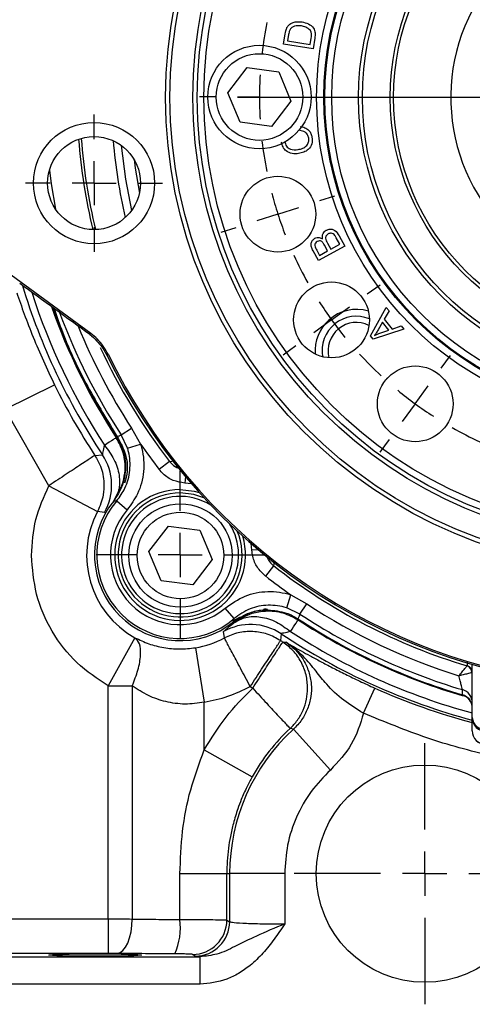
# Model space of a CAD drawing. Header units: inches. Extents: x 0.4 to 16.6, y 0.2 to 10.8.
# Tile 3 of 17: x 2.2 to 3.6, y 3.8 to 6.8. Entities that reach past the tile are written whole.
import ezdxf

# ---------------------------------------------------------------- set-up
doc = ezdxf.new("R2010")
doc.units = ezdxf.units.IN
doc.header["$MEASUREMENT"] = 0
doc.layers.add('SLD-0', color=7, linetype='Continuous', lineweight=25)

# ---------------------------------------------------------------- blocks, each defined once
blk = doc.blocks.new('SW_CENTERMARKSYMBOL_1')
at = {"layer": 'SLD-0', "color": 0}
for p, q in [((0, 0.1333), (0, 0.3949)), ((0, 0), (0, 0.0667)), ((-0.1333, 0), (-0.3949, 0)), ((0, 0), (-0.0667, 0)), ((0, 0), (0, -0.0667)), ((0, 0), (0.0667, 0)), ((0.1333, 0), (0.3949, 0)), ((0, -0.1333), (0, -0.3949))]:
    blk.add_line(p, q, dxfattribs=at)
blk = doc.blocks.new('SW_CENTERMARKSYMBOL_4')
at = {"layer": 'SLD-0', "color": 0}
for p, q in [((-0.9264, 0.6066), (-0.9264, 0.6545)), ((-1.3218, 0.5443), (-1.3365, 0.5899)), ((-0.5312, 0.5436), (-0.5163, 0.5891)), ((-0.9277, -0.5393), (-0.9277, 0.5399)), ((-0.9265, 0.4732), (-0.9265, 0.5399)), ((-1.2807, 0.4175), (-1.3012, 0.4809)), ((-0.5725, 0.4168), (-0.5518, 0.4802)), ((-0.9265, 0.4732), (-0.9266, 0.4066)), ((-1.2807, 0.4175), (-1.2601, 0.3541)), ((-0.5725, 0.4168), (-0.5932, 0.3534)), ((-1.6785, 0.363), (-1.7066, 0.4018)), ((-0.1748, 0.3615), (-0.1466, 0.4003)), ((-0.9267, 0.3399), (-0.9267, 0.292)), ((-1.6003, 0.2551), (-1.6394, 0.309)), ((-0.2532, 0.2537), (-0.214, 0.3076)), ((-1.2396, 0.2907), (-1.2248, 0.2451)), ((-0.6138, 0.29), (-0.6287, 0.2445)), ((-1.6003, 0.2551), (-1.5611, 0.2011)), ((-0.2532, 0.2537), (-0.2925, 0.1998)), ((-1.522, 0.1471), (-1.4939, 0.1083)), ((-0.3317, 0.1459), (-0.3599, 0.1072)), ((-1.9618, 0.0803), (-2.0005, 0.1085)), ((0.1079, 0.0783), (0.1467, 0.1064)), ((-1.854, 0.0018), (-1.9079, 0.041)), ((0, 0), (0.054, 0.0391)), ((-1.854, 0.0018), (-1.8001, -0.0374)), ((0, 0), (-0.054, -0.0391)), ((-1.7462, -0.0767), (-1.7075, -0.1049)), ((-0.1079, -0.0783), (-0.1467, -0.1064)), ((-2.1438, -0.2761), (-2.1894, -0.2613)), ((0.2893, -0.2785), (0.3349, -0.2637)), ((-2.0171, -0.3175), (-2.0804, -0.2968)), ((-2.0171, -0.3175), (-1.9537, -0.3381)), ((0.1624, -0.3196), (0.099, -0.3401)), ((0.1624, -0.3196), (0.2259, -0.299)), ((-1.8903, -0.3588), (-1.8447, -0.3736)), ((0.0356, -0.3607), (-0.01, -0.3754)), ((-0.9277, -0.6726), (-0.9277, -0.6059)), ((-2.2068, -0.6713), (-2.2547, -0.6713)), ((-2.0735, -0.6715), (-2.1402, -0.6714)), ((-1.061, -0.6726), (-2.1402, -0.6726)), ((-2.0735, -0.6715), (-2.0068, -0.6715)), ((-1.9402, -0.6716), (-1.8922, -0.6717)), ((-0.9277, -0.6726), (-0.9943, -0.6726)), ((-0.9277, -0.6726), (-0.9277, -0.7393)), ((-0.9277, -0.6726), (-0.861, -0.6726)), ((-0.7943, -0.6726), (0.2848, -0.6726)), ((0.0848, -0.6736), (0.0369, -0.6735)), ((0.0848, -0.6736), (0.0473, -0.6736)), ((0.2182, -0.6737), (0.1515, -0.6737)), ((0.2182, -0.6737), (0.1515, -0.6737)), ((0.2182, -0.6737), (0.2848, -0.6738)), ((0.2182, -0.6737), (0.2848, -0.6738)), ((0.3515, -0.6738), (0.3994, -0.6739)), ((0.3515, -0.6738), (0.389, -0.6739)), ((-0.9277, -0.8059), (-0.9277, -1.8851)), ((-1.8909, -0.9845), (-1.8453, -0.9698)), ((0.035, -0.9864), (-0.0106, -0.9716)), ((-2.0178, -1.0256), (-1.9543, -1.0051)), ((0.1617, -1.0277), (0.0984, -1.0071)), ((-2.0178, -1.0256), (-2.0812, -1.0462)), ((0.1617, -1.0277), (0.2251, -1.0484)), ((-2.1446, -1.0667), (-2.1902, -1.0815)), ((-0.0031, -1.0853), (-0.0373, -1.07)), ((0.2885, -1.0691), (0.3341, -1.0839)), ((0.1187, -1.1397), (0.0578, -1.1125)), ((0.1187, -1.1397), (0.1795, -1.1668)), ((0.2404, -1.194), (0.2747, -1.2093)), ((-1.7474, -1.2669), (-1.7086, -1.2388)), ((-0.1091, -1.2685), (-0.1478, -1.2403)), ((-1.8553, -1.3452), (-1.8013, -1.3061)), ((-0.0013, -1.347), (-0.0552, -1.3078)), ((-1.8553, -1.3452), (-1.9093, -1.3843)), ((-0.0013, -1.347), (0.0526, -1.3862)), ((-0.2509, -1.4257), (-0.276, -1.3978)), ((-1.9633, -1.4235), (-2.0021, -1.4516)), ((0.1065, -1.4255), (0.1452, -1.4537)), ((-1.5236, -1.4911), (-1.4954, -1.4524)), ((-0.3333, -1.4923), (-0.3615, -1.4535)), ((-0.1618, -1.5249), (-0.2063, -1.4753)), ((-1.6021, -1.5989), (-1.5628, -1.545)), ((-0.2551, -1.6003), (-0.2942, -1.5463)), ((-0.1618, -1.5249), (-0.1172, -1.5745)), ((-1.6021, -1.5989), (-1.6413, -1.6528)), ((-1.2415, -1.6352), (-1.2266, -1.5897)), ((-0.6157, -1.6358), (-0.6305, -1.5903)), ((-0.2551, -1.6003), (-0.2159, -1.6542)), ((-0.0727, -1.624), (-0.0476, -1.6519)), ((-0.9286, -1.6851), (-0.9286, -1.6372)), ((-1.6805, -1.7067), (-1.7087, -1.7455)), ((-1.2828, -1.762), (-1.2621, -1.6986)), ((-0.5746, -1.7627), (-0.5952, -1.6993)), ((-0.1768, -1.7082), (-0.1487, -1.747)), ((-0.9288, -1.8184), (-0.9287, -1.7518)), ((-1.2828, -1.762), (-1.3035, -1.8254)), ((-0.5746, -1.7627), (-0.5541, -1.8261)), ((-0.9288, -1.8184), (-0.9288, -1.8851)), ((-1.3241, -1.8888), (-1.339, -1.9343)), ((-0.5336, -1.8895), (-0.5188, -1.9351)), ((-0.9289, -1.9518), (-0.929, -1.9997))]:
    blk.add_line(p, q, dxfattribs=at)
for start, end in [(96.6112, 101.2769), (89.944, 93.2776), (86.6105, 89.944), (78.6112, 83.2769), (107.944, 111.2776), (104.6105, 107.944), (71.944, 75.2776), (68.6105, 71.944), (114.6112, 119.2769), (60.6112, 65.2769), (122.6105, 125.944), (53.944, 57.2776), (125.944, 129.2776), (50.6105, 53.944), (132.6112, 137.2769), (42.6112, 47.2769), (140.6105, 143.944), (35.944, 39.2776), (143.944, 147.2776), (32.6105, 35.944), (150.6112, 155.2769), (24.6112, 29.2769), (158.6105, 161.944), (17.944, 21.2776), (161.944, 165.2776), (14.6105, 17.944), (168.6112, 173.2769), (6.6112, 11.2769), (176.6105, 179.944), (359.944, 3.2776), (359.944, 3.2776), (179.944, 183.2776), (356.6105, 359.944), (356.6105, 359.944), (186.6112, 191.2769), (348.6112, 353.2769), (194.6105, 197.944), (341.944, 345.2776), (197.944, 201.2776), (338.6105, 341.944), (335.944, 339.2776), (204.6112, 209.2769), (332.6105, 335.944), (212.6105, 215.944), (323.944, 327.2776), (215.944, 219.2776), (320.6105, 323.944), (222.6112, 227.2769), (311.944, 315.2776), (308.6105, 311.944), (230.6105, 233.944), (305.944, 309.2776), (233.944, 237.2776), (302.6105, 305.944), (240.6112, 245.2769), (294.6112, 299.2769), (248.6105, 251.944), (287.944, 291.2776), (251.944, 255.2776), (284.6105, 287.944), (258.6112, 263.2769), (276.6112, 281.2769), (266.6105, 269.944), (269.944, 273.2776)]:
    blk.add_arc((-0.9277, -0.6726), 1.1458, start, end, dxfattribs=at)
blk = doc.blocks.new('SW_CENTERMARKSYMBOL_5')
at = {"layer": 'SLD-0', "color": 0}
for p, q in [((0, 0.1333), (0, 0.2073)), ((0, 0), (0, 0.0667)), ((-0.1333, 0), (-0.2073, 0)), ((0, 0), (-0.0667, 0)), ((0, 0), (0, -0.0667)), ((0, 0), (0.0667, 0)), ((0.1333, 0), (0.2073, 0)), ((0, -0.1333), (0, -0.2073))]:
    blk.add_line(p, q, dxfattribs=at)
blk = doc.blocks.new('SW_CENTERMARKSYMBOL_9')
at = {"layer": 'SLD-0', "color": 0}
for p, q in [((0, 0.1333), (0, 0.2542)), ((0, 0), (0, 0.0667)), ((-0.1333, 0), (-0.2542, 0)), ((0, 0), (-0.0667, 0)), ((0, 0), (0, -0.0667)), ((0, 0), (0.0667, 0)), ((0.1333, 0), (0.2542, 0)), ((0, -0.1333), (0, -0.2542))]:
    blk.add_line(p, q, dxfattribs=at)

msp = doc.modelspace()

# ---------------------------------------------------------------- linework, layer by layer
at = {"color": 7, "linetype": 'Continuous', "lineweight": 25}
for p, q in [((2.9855, 6.7307), (2.9905, 6.7616)), ((3.001, 6.7598), (2.998, 6.7409)), ((3.0753, 6.7165), (2.9855, 6.7307)), ((2.998, 6.7409), (3.0666, 6.73)), ((3.0666, 6.73), (3.0696, 6.7492)), ((3.0804, 6.7488), (3.0753, 6.7165)), ((2.8174, 6.5833), (2.8759, 6.6597)), ((2.8759, 6.6597), (2.9713, 6.6472)), ((2.9713, 6.6472), (3.0082, 6.5583)), ((2.8543, 6.4944), (2.8174, 6.5833)), ((3.0082, 6.5583), (2.9497, 6.4819)), ((2.9497, 6.4819), (2.8543, 6.4944)), ((3.0349, 6.4693), (3.0353, 6.4737)), ((3.156, 6.1258), (3.145, 6.1456)), ((3.1544, 6.1509), (3.1712, 6.1204)), ((3.0915, 6.0763), (3.0749, 6.1062)), ((3.0862, 6.108), (3.095, 6.0921)), ((3.1712, 6.1204), (3.0915, 6.0763)), ((3.095, 6.0921), (3.1192, 6.1054)), ((3.1192, 6.1054), (3.1096, 6.1227)), ((3.1184, 6.1291), (3.1286, 6.1106)), ((3.1286, 6.1106), (3.156, 6.1258)), ((2.4029, 5.8557), (2.1118, 6.0676)), ((3.2493, 5.849), (3.2966, 5.935)), ((3.3052, 5.9244), (3.2904, 5.8989)), ((3.2966, 5.935), (3.3052, 5.9244)), ((3.2904, 5.8989), (3.3143, 5.8693)), ((3.35, 5.8689), (3.2574, 5.839)), ((3.2852, 5.8898), (3.2716, 5.8666)), ((3.2775, 5.8569), (3.3045, 5.8659)), ((3.3045, 5.8659), (3.2852, 5.8898)), ((3.3143, 5.8693), (3.3419, 5.8789)), ((3.3419, 5.8789), (3.35, 5.8689)), ((3.2574, 5.839), (3.2493, 5.849)), ((2.442, 5.8071), (2.4512, 5.7907)), ((3.2977, 5.7185), (3.3006, 5.7217)), ((2.1433, 5.6268), (2.2928, 5.7004)), ((2.2755, 5.3959), (2.1433, 5.6268)), ((2.4942, 5.5496), (2.5254, 5.5699)), ((2.5254, 5.5699), (2.5529, 5.5219)), ((3.4844, 5.5878), (3.4823, 5.5841)), ((2.5133, 5.5093), (2.4942, 5.5496)), ((2.5133, 5.5093), (2.5529, 5.5219)), ((2.4146, 5.4875), (2.4375, 5.4893)), ((2.6409, 5.4689), (2.6097, 5.4447)), ((2.5046, 5.4193), (2.4915, 5.3857)), ((2.2755, 5.3959), (2.4227, 5.3179)), ((2.4701, 5.3465), (2.4937, 5.3915)), ((2.4809, 5.3502), (2.5126, 5.3232)), ((2.4439, 5.3149), (2.4227, 5.3179)), ((2.5784, 5.1974), (2.637, 5.2738)), ((2.637, 5.2738), (2.7324, 5.2613)), ((2.7324, 5.2613), (2.7693, 5.1724)), ((2.6153, 5.1086), (2.5784, 5.1974)), ((2.7693, 5.1724), (2.7107, 5.096)), ((2.9551, 5.1541), (2.9308, 5.1229)), ((2.7107, 5.096), (2.6153, 5.1086)), ((2.9952, 5.0264), (3.0079, 5.066)), ((3.0079, 5.066), (3.0559, 5.0385)), ((3.0354, 5.0073), (3.0559, 5.0385)), ((2.8361, 4.9944), (2.8091, 5.0261)), ((2.929, 5.0205), (2.9357, 5.0205)), ((2.9357, 5.0205), (2.9388, 5.0204)), ((2.9374, 5.0209), (2.9388, 5.0204)), ((3.0354, 5.0073), (2.9952, 5.0264)), ((2.8327, 4.9869), (2.8553, 4.9998)), ((2.8354, 4.9812), (2.8327, 4.9869)), ((3.0282, 4.9962), (3.0299, 4.9903)), ((2.8066, 4.9356), (2.8038, 4.9549)), ((2.9782, 4.9485), (2.9766, 4.9277)), ((2.536, 4.9364), (2.4551, 4.7907)), ((2.9834, 4.9232), (2.9934, 4.9225)), ((2.7191, 4.9061), (2.7457, 4.7416)), ((3.5568, 4.6947), (3.5569, 4.8553)), ((3.5414, 4.8509), (3.542, 4.8515)), ((2.4551, 4.0862), (2.4551, 4.7907)), ((2.5278, 4.7907), (2.5278, 4.086)), ((2.8849, 4.7886), (2.8923, 4.7837)), ((3.2279, 4.708), (3.2618, 4.7841)), ((3.5269, 4.7637), (3.5269, 4.7638)), ((2.7457, 4.5975), (2.7457, 4.7416)), ((3.5508, 4.7451), (3.5533, 4.7394)), ((3.5567, 4.6552), (3.5568, 4.6947)), ((3.0154, 4.6594), (3.0056, 4.6617)), ((3.1275, 4.5363), (3.0154, 4.6594)), ((2.7457, 4.5975), (2.8909, 4.516)), ((2.6721, 4.2231), (2.814, 4.2231)), ((2.6721, 4.0846), (2.6721, 4.2231)), ((2.814, 4.2231), (2.8226, 4.2231)), ((2.814, 4.083), (2.814, 4.2231)), ((2.9892, 4.2231), (2.8226, 4.2231)), ((2.8226, 4.2231), (2.8226, 4.0779)), ((2.9892, 4.2231), (2.9892, 4.0711)), ((1.5661, 4.0862), (2.4551, 4.0862)), ((2.4551, 4.0862), (2.4551, 3.9822)), ((2.814, 4.083), (2.8226, 4.0779)), ((1.4212, 3.9719), (2.7333, 3.9719)), ((2.4551, 3.9822), (1.5661, 3.9822)), ((2.7187, 3.9739), (2.7101, 3.9791)), ((2.7333, 3.9719), (2.7187, 3.9739)), ((2.7333, 3.8886), (2.7333, 3.9719)), ((2.7333, 3.8886), (1.4212, 3.8886))]:
    msp.add_line(p, q, dxfattribs=at)
at = {"color": 8, "linetype": 'Continuous', "lineweight": 25}
for p, q in [((2.6409, 5.4689), (2.6558, 5.4712)), ((2.6887, 5.4233), (2.6874, 5.4035)), ((2.7075, 5.4012), (2.6874, 5.4035)), ((2.8898, 5.2007), (2.8875, 5.2209)), ((2.9096, 5.202), (2.8898, 5.2007)), ((2.957, 5.1667), (2.9551, 5.1541))]:
    msp.add_line(p, q, dxfattribs=at)
at = {"color": 8, "linetype": 'Continuous', "lineweight": 25, "flags": 128}
for points in [[(2.4947, 6.4244), (2.5076, 6.3223), (2.5257, 6.2275)], [(2.5336, 6.3815), (2.537, 6.3557), (2.5496, 6.2804)], [(2.2772, 6.3501), (2.2828, 6.3086), (2.2959, 6.2315)], [(2.6728, 5.3843), (2.7153, 5.3796), (2.7299, 5.3758)], [(3.542, 4.8515), (3.542, 4.8573), (3.5421, 4.8633)]]:
    msp.add_lwpolyline(points, dxfattribs=at)
at = {"color": 7, "linetype": 'Continuous', "lineweight": 25, "flags": 128}
for points in [[(2.3993, 5.8527), (2.4015, 5.8545), (2.4029, 5.8557)], [(2.4548, 5.7936), (2.4515, 5.7909), (2.4512, 5.7907)], [(2.7449, 5.3594), (2.7145, 5.3691), (2.6728, 5.3739)], [(3.5269, 4.7638), (3.5269, 4.7702), (3.527, 4.7793)], [(2.4824, 3.982), (2.4912, 3.9844), (2.4995, 3.9906), (2.5073, 4.0004), (2.5141, 4.0133), (2.5198, 4.029), (2.524, 4.0468), (2.5267, 4.066), (2.5278, 4.086)]]:
    msp.add_lwpolyline(points, dxfattribs=at)
at = {"color": 7, "linetype": 'Continuous', "lineweight": 25}
for centre, radius in [((4.0586, 6.5697), 1.43), ((4.0586, 6.5697), 1.4167), ((4.0586, 6.5697), 1.3473), ((4.0586, 6.5697), 1.334), ((4.0586, 6.5697), 1.314), ((4.0586, 6.5697), 0.9728), ((4.0586, 6.5697), 0.9511), ((4.0586, 6.5697), 0.9497), ((4.0586, 6.5697), 0.948), ((4.0586, 6.5697), 0.9272), ((4.0586, 6.5697), 0.8459), ((4.0586, 6.5697), 0.8343), ((4.0586, 6.5697), 0.75), ((4.0586, 6.5697), 0.74), ((2.9128, 6.5708), 0.1563), ((2.9128, 6.5708), 0.131), ((2.4122, 6.3106), 0.1833), ((2.4122, 6.3106), 0.1406), ((2.9685, 6.2167), 0.1146), ((3.1309, 5.8971), 0.1146), ((3.3842, 5.6433), 0.1146), ((2.6738, 5.1849), 0.1563), ((2.6738, 5.1849), 0.131), ((3.4129, 4.2231), 0.3283)]:
    msp.add_circle(centre, radius, dxfattribs=at)
for centre, radius, start, end in [((4.0586, 6.5697), 0.5667, 239.929, 228.0039), ((4.0586, 6.5697), 1.9482, 196.9635, 213.6814), ((4.0586, 6.5697), 1.8826, 199.7011, 213.0317), ((3.2063, 5.8038), 0.125, 73.2061, 131.944), ((3.2063, 5.8038), 0.125, 131.944, 184.682), ((3.2063, 5.8038), 0.1042, 67.9239, 189.9642), ((3.2063, 5.8038), 0.0857, 63.6668, 194.2213), ((4.0586, 6.5697), 1.7863, 205.8563, 262.0318), ((4.0586, 6.5697), 1.7817, 205.823, 262.0651), ((4.0586, 6.5697), 1.9682, 206.2092, 213.3556), ((4.0586, 6.5697), 1.8344, 214.8325, 217.8269), ((2.2987, 5.3969), 0.1667, 330.5524, 33.6555), ((2.6726, 5.1864), 0.1875, 89.944, 22.5586), ((2.6725, 5.1863), 0.2589, 141.2094, 308.6787), ((2.6725, 5.1863), 0.2522, 139.442, 310.4461), ((2.6739, 5.1849), 0.2842, 152.0974, 240.9742), ((2.6725, 5.1863), 0.2105, 139.442, 310.4461), ((4.0586, 6.5697), 1.7948, 232.0612, 253.2535), ((4.0586, 6.5697), 1.8344, 232.0612, 235.0556), ((4.0586, 6.5697), 1.8303, 236.7807, 252.7711), ((4.0586, 6.5697), 1.8676, 236.7807, 253.4617), ((2.8858, 4.8097), 0.1667, 56.3445, 119.4476), ((4.0586, 6.5697), 1.8826, 236.8564, 253.594), ((2.6739, 5.1849), 0.2824, 279.2084, 298.0345), ((4.0586, 6.5697), 1.9664, 236.6166, 236.8544), ((3.5345, 4.8309), 0.0212, 0.1444, 71.0543), ((3.5363, 4.8317), 0.0206, 0.17, 73.9139), ((3.5152, 4.7239), 0.0416, 359.9991, 73.7509), ((3.5153, 4.7395), 0.0416, 359.9989, 73.6201), ((3.5958, 4.6978), 0.0391, 184.4999, 273.8698), ((3.5984, 4.6947), 0.0416, 179.9685, 269.9685), ((3.4129, 4.2231), 0.5903, 132.3361, 180), ((3.4129, 4.2231), 0.5986, 132.8816, 150.7036), ((3.5984, 4.6552), 0.0417, 179.944, 269.944), ((3.5984, 4.6552), 0.0416, 179.9685, 269.9685), ((2.473, 4.0608), 0.2005, 336.4276, 6.8128), ((2.71, 4.0831), 0.1041, 270.0941, 359.9409), ((2.7186, 4.078), 0.1041, 270.0941, 359.9409)]:
    msp.add_arc(centre, radius, start, end, dxfattribs=at)
at = {"color": 8, "linetype": 'Continuous', "lineweight": 25}
for centre, radius, start, end in [((4.0586, 6.5697), 1.6979, 184.2722, 193.6159), ((4.0586, 6.5697), 1.6898, 184.2064, 193.6817), ((4.0586, 6.5697), 1.5938, 184.7145, 193.1736), ((4.0586, 6.5697), 1.9271, 197.8046, 213.0786), ((4.0586, 6.5697), 1.8849, 199.601, 213.0786), ((4.0586, 6.5697), 1.8676, 200.3834, 213.1074), ((4.0586, 6.5697), 1.8303, 202.1867, 213.1074), ((4.0586, 6.5697), 1.7948, 204.902, 217.8269), ((2.6726, 5.1864), 0.1979, 89.944, 16.7263), ((2.6726, 5.1864), 0.1771, 58.1493, 269.944), ((2.6726, 5.1864), 0.1771, 269.944, 31.7388), ((4.0586, 6.5697), 1.8849, 236.9214, 253.7061), ((4.0586, 6.5697), 1.9482, 236.3186, 255.0726), ((4.0586, 6.5697), 1.9271, 236.9214, 254.906), ((4.0586, 6.5697), 1.9553, 245.9515, 255.1278)]:
    msp.add_arc(centre, radius, start, end, dxfattribs=at)
at = {"color": 7, "linetype": 'Continuous', "lineweight": 25}
msp.add_ellipse((2.1532, 6.0301), major_axis=(1.8701, -1.3615), ratio=0.000604, start_param=1.439256, end_param=1.553132, dxfattribs=at)
msp.add_ellipse((2.4156, 3.9771), major_axis=(0.1406, 0), ratio=0.026186, dxfattribs=at)
for points, knots in [([(2.9943, 6.7774), (2.9955, 6.78), (2.9976, 6.7845), (3.0012, 6.788), (3.0028, 6.7895)], [0, 0, 0, 0, 0.559954, 1, 1, 1, 1]), ([(3.0028, 6.7895), (3.006, 6.7918), (3.0123, 6.7962), (3.0259, 6.7993), (3.0357, 6.7984), (3.0417, 6.7978)], [0, 0, 0, 0, 0.279767, 0.559897, 1, 1, 1, 1]), ([(3.0396, 6.7856), (3.0324, 6.7863), (3.0223, 6.7873), (3.0105, 6.7815), (3.0071, 6.7771), (3.0053, 6.7748)], [0, 0, 0, 0, 0.558838, 0.779794, 1, 1, 1, 1]), ([(3.0417, 6.7978), (3.0482, 6.7963), (3.0612, 6.7933), (3.0766, 6.7814), (3.0823, 6.7645), (3.081, 6.7541), (3.0804, 6.7488)], [0, 0, 0, 0, 0.28083, 0.559911, 0.779048, 1, 1, 1, 1]), ([(2.9905, 6.7616), (2.991, 6.7646), (2.9918, 6.77), (2.9935, 6.7751), (2.9943, 6.7774)], [0, 0, 0, 0, 0.560154, 1, 1, 1, 1]), ([(3.0053, 6.7748), (3.0042, 6.7721), (3.0022, 6.7672), (3.0014, 6.7621), (3.001, 6.7598)], [0, 0, 0, 0, 0.559285, 1, 1, 1, 1]), ([(3.0668, 6.7721), (3.0624, 6.776), (3.0545, 6.783), (3.0442, 6.7848), (3.0396, 6.7856)], [0, 0, 0, 0, 0.557388, 1, 1, 1, 1]), ([(3.0696, 6.7492), (3.0703, 6.7536), (3.0716, 6.7616), (3.0683, 6.7689), (3.0668, 6.7721)], [0, 0, 0, 0, 0.561841, 1, 1, 1, 1]), ([(3.0618, 6.4467), (3.0609, 6.4502), (3.0591, 6.4571), (3.0498, 6.4669), (3.0406, 6.4684), (3.0349, 6.4693)], [0, 0, 0, 0, 0.280854, 0.561218, 1, 1, 1, 1]), ([(3.036, 6.4816), (3.0409, 6.4808), (3.0506, 6.4792), (3.0621, 6.4711), (3.0692, 6.4605), (3.0709, 6.453), (3.0718, 6.4492)], [0, 0, 0, 0, 0.280246, 0.559513, 0.77957, 1, 1, 1, 1]), ([(3.0314, 6.3998), (3.0248, 6.3992), (3.0116, 6.3982), (2.994, 6.406), (2.983, 6.4196), (2.9805, 6.4298), (2.9792, 6.4348)], [0, 0, 0, 0, 0.280449, 0.559492, 0.779579, 1, 1, 1, 1]), ([(2.9894, 6.4362), (2.9906, 6.4313), (2.9932, 6.4216), (3.0086, 6.4104), (3.0215, 6.4114), (3.0295, 6.412)], [0, 0, 0, 0, 0.280334, 0.559579, 1, 1, 1, 1]), ([(3.0295, 6.412), (3.0344, 6.413), (3.0441, 6.4151), (3.0564, 6.4228), (3.0623, 6.4348), (3.062, 6.4427), (3.0618, 6.4467)], [0, 0, 0, 0, 0.281213, 0.560499, 0.78001, 1, 1, 1, 1]), ([(3.0718, 6.4492), (3.0723, 6.4424), (3.0735, 6.4287), (3.0621, 6.4122), (3.047, 6.4034), (3.0366, 6.401), (3.0314, 6.3998)], [0, 0, 0, 0, 0.279994, 0.558122, 0.778933, 1, 1, 1, 1]), ([(3.1038, 6.1422), (3.1034, 6.145), (3.1025, 6.1506), (3.1049, 6.1583), (3.1092, 6.1643), (3.1129, 6.1667), (3.1148, 6.1679)], [0, 0, 0, 0, 0.280188, 0.55955, 0.779677, 1, 1, 1, 1]), ([(3.1148, 6.1679), (3.1176, 6.1691), (3.1232, 6.1716), (3.1326, 6.1716), (3.1452, 6.1662), (3.1506, 6.1572), (3.1544, 6.1509)], [0, 0, 0, 0, 0.187123, 0.374293, 0.560768, 1, 1, 1, 1]), ([(3.0749, 6.1062), (3.0731, 6.1098), (3.0694, 6.117), (3.0686, 6.1286), (3.0731, 6.1383), (3.0782, 6.1421), (3.0807, 6.144)], [0, 0, 0, 0, 0.2812358, 0.5601574, 0.7801851, 1, 1, 1, 1]), ([(3.0877, 6.1343), (3.0856, 6.1328), (3.0825, 6.1305), (3.0804, 6.1258), (3.0802, 6.1181), (3.0835, 6.1125), (3.0862, 6.108)], [0, 0, 0, 0, 0.248946, 0.374298, 0.499577, 1, 1, 1, 1]), ([(3.0807, 6.144), (3.0828, 6.1449), (3.087, 6.1467), (3.0954, 6.1468), (3.1006, 6.1439), (3.1038, 6.1422)], [0, 0, 0, 0, 0.280535, 0.561106, 1, 1, 1, 1]), ([(3.1031, 6.1322), (3.1019, 6.1333), (3.0995, 6.1353), (3.0938, 6.1368), (3.09, 6.1352), (3.0877, 6.1343)], [0, 0, 0, 0, 0.281336, 0.561648, 1, 1, 1, 1]), ([(3.1096, 6.1227), (3.1086, 6.1246), (3.1067, 6.128), (3.1042, 6.1309), (3.1031, 6.1322)], [0, 0, 0, 0, 0.560338, 1, 1, 1, 1]), ([(3.1208, 6.157), (3.1187, 6.1554), (3.1154, 6.153), (3.1132, 6.148), (3.1124, 6.14), (3.1157, 6.1339), (3.1184, 6.1291)], [0, 0, 0, 0, 0.24926, 0.374863, 0.500506, 1, 1, 1, 1]), ([(3.1406, 6.1526), (3.1392, 6.1542), (3.1364, 6.1573), (3.1308, 6.1593), (3.1253, 6.159), (3.1223, 6.1577), (3.1208, 6.157)], [0, 0, 0, 0, 0.2804915, 0.5592685, 0.7795376, 1, 1, 1, 1]), ([(3.145, 6.1456), (3.1443, 6.147), (3.1429, 6.1494), (3.1413, 6.1517), (3.1406, 6.1526)], [0, 0, 0, 0, 0.560116, 1, 1, 1, 1]), ([(2.1781, 5.9794), (2.1855, 5.9581), (2.2, 5.9158), (2.2273, 5.8455), (2.2579, 5.7732), (2.2812, 5.7246), (2.2928, 5.7004)], [0, 0, 0, 0, 0.253528, 0.503212, 0.752333, 1, 1, 1, 1]), ([(2.2919, 5.9309), (2.2998, 5.9074), (2.3272, 5.8265), (2.3904, 5.6943), (2.4536, 5.5909), (2.4852, 5.5393)], [0, 0, 0, 0, 0.170081, 0.585041, 1, 1, 1, 1]), ([(3.2716, 5.8666), (3.2697, 5.8634), (3.2663, 5.8577), (3.2626, 5.8522), (3.261, 5.8498)], [0, 0, 0, 0, 0.5600098, 1, 1, 1, 1]), ([(2.3993, 5.8527), (2.4012, 5.8513), (2.4179, 5.8388), (2.4307, 5.822), (2.442, 5.8071)], [0, 0, 0, 0, 0.113136, 1, 1, 1, 1]), ([(2.4548, 5.7936), (2.4451, 5.8098), (2.431, 5.8335), (2.4096, 5.8504), (2.4029, 5.8557)], [0, 0, 0, 0, 0.686569, 1, 1, 1, 1]), ([(3.261, 5.8498), (3.264, 5.8513), (3.2694, 5.854), (3.275, 5.856), (3.2775, 5.8569)], [0, 0, 0, 0, 0.55997, 1, 1, 1, 1]), ([(2.5001, 5.4077), (2.5026, 5.4191), (2.5089, 5.4479), (2.5033, 5.4953), (2.4871, 5.526), (2.4792, 5.5409)], [0, 0, 0, 0, 0.252853, 0.63566, 1, 1, 1, 1]), ([(2.4803, 5.5435), (2.4828, 5.5446), (2.4874, 5.5467), (2.4921, 5.5487), (2.4942, 5.5496)], [0, 0, 0, 0, 0.549647, 1, 1, 1, 1]), ([(2.4803, 5.5435), (2.4889, 5.5268), (2.5062, 5.4935), (2.5085, 5.4518), (2.5056, 5.4303), (2.5051, 5.4272)], [0, 0, 0, 0, 0.46098, 0.92197, 1, 1, 1, 1]), ([(2.4852, 5.5393), (2.4933, 5.5239), (2.5095, 5.493), (2.5155, 5.4446), (2.5079, 5.4158), (2.5047, 5.4037)], [0, 0, 0, 0, 0.368456, 0.737007, 1, 1, 1, 1]), ([(2.4375, 5.4893), (2.4377, 5.4897), (2.4383, 5.4905), (2.4396, 5.4997), (2.4421, 5.5106), (2.4439, 5.5179)], [0, 0, 0, 0, 0.251921, 0.502064, 1, 1, 1, 1]), ([(2.4439, 5.5179), (2.4543, 5.5039), (2.4757, 5.4752), (2.4904, 5.4271), (2.4901, 5.3813), (2.4767, 5.3579), (2.4701, 5.3465)], [0, 0, 0, 0, 0.243136, 0.5, 0.756864, 1, 1, 1, 1]), ([(2.4809, 5.3502), (2.49, 5.3627), (2.51, 5.3903), (2.5233, 5.4424), (2.5207, 5.4842), (2.5144, 5.5056), (2.5133, 5.5093)], [0, 0, 0, 0, 0.2712374, 0.6021638, 0.9327439, 1, 1, 1, 1]), ([(2.5529, 5.5219), (2.5542, 5.5174), (2.5622, 5.4905), (2.5654, 5.4384), (2.5488, 5.3732), (2.5238, 5.3387), (2.5126, 5.3232)], [0, 0, 0, 0, 0.067291, 0.398, 0.728909, 1, 1, 1, 1]), ([(2.4146, 5.4875), (2.4207, 5.4769), (2.4354, 5.4511), (2.4433, 5.4094), (2.4411, 5.3619), (2.4296, 5.3343), (2.4227, 5.3179)], [0, 0, 0, 0, 0.2054038, 0.5000114, 0.702002, 1, 1, 1, 1]), ([(2.5038, 5.4174), (2.5021, 5.4107), (2.4957, 5.3858), (2.4813, 5.3642), (2.4707, 5.3485)], [0, 0, 0, 0, 0.2702507, 1, 1, 1, 1]), ([(2.5051, 5.4272), (2.5051, 5.427), (2.5048, 5.424), (2.5043, 5.4207), (2.5038, 5.4175), (2.5038, 5.4174)], [0, 0, 0, 0, 0.066377, 0.979914, 1, 1, 1, 1]), ([(2.6874, 5.4035), (2.6753, 5.4056), (2.6512, 5.4096), (2.6252, 5.4267), (2.6135, 5.4403), (2.6097, 5.4447)], [0, 0, 0, 0, 0.403564, 0.807281, 1, 1, 1, 1]), ([(2.4809, 5.3502), (2.4795, 5.35), (2.4761, 5.3495), (2.4727, 5.3488), (2.4707, 5.3485)], [0, 0, 0, 0, 0.423273, 1, 1, 1, 1]), ([(2.4551, 4.7907), (2.4222, 4.8124), (2.3552, 4.8565), (2.2812, 4.9537), (2.2321, 5.0656), (2.226, 5.1456), (2.223, 5.1849)], [0, 0, 0, 0, 0.245523, 0.5, 0.754477, 1, 1, 1, 1]), ([(2.9308, 5.1229), (2.9221, 5.1312), (2.9047, 5.1479), (2.8927, 5.1766), (2.8905, 5.1946), (2.8898, 5.2007)], [0, 0, 0, 0, 0.397023, 0.793893, 1, 1, 1, 1]), ([(2.8091, 5.0261), (2.8284, 5.0395), (2.8671, 5.0665), (2.9379, 5.0796), (2.9853, 5.0732), (3.0077, 5.0661), (3.0079, 5.066)], [0, 0, 0, 0, 0.332453, 0.664935, 0.996731, 1, 1, 1, 1]), ([(2.9952, 5.0264), (2.995, 5.0265), (2.9771, 5.0322), (2.9392, 5.0373), (2.8826, 5.0268), (2.8516, 5.0052), (2.8361, 4.9944)], [0, 0, 0, 0, 0.003267, 0.334916, 0.667383, 1, 1, 1, 1]), ([(2.834, 4.9845), (2.8499, 4.9949), (2.8716, 5.0092), (2.9025, 5.0178), (2.9154, 5.0196), (2.9215, 5.0204)], [0, 0, 0, 0, 0.5895866, 0.8077958, 1, 1, 1, 1]), ([(2.8343, 4.9842), (2.8501, 4.9945), (2.8775, 5.0124), (2.9145, 5.0201), (2.9328, 5.0207), (2.9374, 5.0209)], [0, 0, 0, 0, 0.504856, 0.874449, 1, 1, 1, 1]), ([(2.8354, 4.9812), (2.8531, 4.9924), (2.8827, 5.0111), (2.935, 5.0192), (2.9842, 5.0146), (3.0149, 4.9983), (3.0299, 4.9903)], [0, 0, 0, 0, 0.300346, 0.499876, 0.756119, 1, 1, 1, 1]), ([(2.8354, 4.9812), (2.8468, 4.9878), (2.8702, 5.0012), (2.916, 5.0015), (2.9641, 4.9868), (2.9928, 4.9654), (3.0068, 4.9549)], [0, 0, 0, 0, 0.243136, 0.5, 0.756864, 1, 1, 1, 1]), ([(2.9251, 5.0225), (2.9263, 5.0228), (2.9303, 5.0239), (2.9345, 5.023), (2.9374, 5.0224)], [0, 0, 0, 0, 0.303872, 1, 1, 1, 1]), ([(2.9374, 5.0209), (2.9374, 5.0209), (2.9372, 5.0208), (2.9366, 5.0207), (2.936, 5.0206), (2.9357, 5.0205)], [0, 0, 0, 0, 0.039719, 0.374913, 1, 1, 1, 1]), ([(2.9388, 5.0204), (2.9575, 5.0186), (2.9832, 5.0161), (3.0126, 5.0034), (3.0239, 4.9966), (3.0293, 4.9934)], [0, 0, 0, 0, 0.58447, 0.803004, 1, 1, 1, 1]), ([(3.0354, 5.0073), (3.0345, 5.0052), (3.0325, 5.0005), (3.0305, 4.9959), (3.0293, 4.9934)], [0, 0, 0, 0, 0.450353, 1, 1, 1, 1]), ([(2.8038, 4.9549), (2.8053, 4.9564), (2.808, 4.9593), (2.8265, 4.9741), (2.8354, 4.9812)], [0, 0, 0, 0, 0.521875, 1, 1, 1, 1]), ([(2.8343, 4.9842), (2.8347, 4.9861), (2.8353, 4.9895), (2.8359, 4.9929), (2.8361, 4.9944)], [0, 0, 0, 0, 0.576727, 1, 1, 1, 1]), ([(2.9766, 4.9277), (2.9635, 4.9349), (2.9374, 4.9494), (2.8928, 4.9567), (2.8477, 4.9535), (2.8203, 4.9416), (2.8066, 4.9356)], [0, 0, 0, 0, 0.25, 0.5, 0.75, 1, 1, 1, 1]), ([(3.0068, 4.9549), (2.9995, 4.9532), (2.9885, 4.9506), (2.9794, 4.9493), (2.9786, 4.9488), (2.9782, 4.9485)], [0, 0, 0, 0, 0.498523, 0.750294, 1, 1, 1, 1]), ([(2.5278, 4.7907), (2.5341, 4.8069), (2.5472, 4.8403), (2.5545, 4.8851), (2.5517, 4.9202), (2.5411, 4.9311), (2.536, 4.9364)], [0, 0, 0, 0, 0.242922, 0.5, 0.757078, 1, 1, 1, 1]), ([(2.536, 4.9364), (2.5496, 4.9299), (2.5763, 4.9171), (2.6222, 4.9056), (2.6704, 4.9006), (2.7029, 4.9043), (2.7191, 4.9061)], [0, 0, 0, 0, 0.264397, 0.518072, 0.760865, 1, 1, 1, 1]), ([(3.0587, 4.7837), (3.0578, 4.7973), (3.0558, 4.8248), (3.0401, 4.8637), (3.0162, 4.8983), (2.9942, 4.915), (2.9834, 4.9232)], [0, 0, 0, 0, 0.246118, 0.5, 0.753882, 1, 1, 1, 1]), ([(2.9934, 4.9225), (3.0006, 4.9183), (3.0151, 4.9099), (3.0388, 4.8966), (3.0657, 4.8817), (3.0969, 4.8649), (3.1325, 4.8462), (3.1726, 4.8259), (3.2159, 4.8049), (3.2465, 4.791), (3.2618, 4.7841)], [0, 0, 0, 0, 0.127266, 0.254264, 0.380143, 0.504961, 0.6321, 0.753817, 0.877276, 1, 1, 1, 1]), ([(3.2279, 4.708), (3.207, 4.7207), (3.1633, 4.7474), (3.1185, 4.7914), (3.0825, 4.8371), (3.0459, 4.8836), (3.0115, 4.9091), (2.9934, 4.9225)], [0, 0, 0, 0, 0.200921, 0.42175, 0.59011, 0.784467, 1, 1, 1, 1]), ([(2.9934, 4.9225), (3.0036, 4.9148), (3.0241, 4.8996), (3.0473, 4.8688), (3.0632, 4.834), (3.0708, 4.7964), (3.0696, 4.7581), (3.0596, 4.7211), (3.0419, 4.6869), (3.0242, 4.6686), (3.0154, 4.6594)], [0, 0, 0, 0, 0.125504, 0.250381, 0.375384, 0.500515, 0.625146, 0.749927, 0.875096, 1, 1, 1, 1]), ([(3.5165, 4.8215), (3.5165, 4.8215), (3.5199, 4.8256), (3.5265, 4.8335), (3.5346, 4.8432), (3.5395, 4.8491), (3.5409, 4.8504), (3.5414, 4.8509)], [0, 0, 0, 0, 0.00358, 0.287392, 0.570056, 0.83605, 1, 1, 1, 1]), ([(3.5558, 4.8309), (3.5548, 4.8306), (3.5525, 4.8299), (3.5449, 4.8277), (3.5351, 4.8254), (3.5265, 4.8236), (3.5218, 4.8226), (3.5193, 4.8221), (3.518, 4.8218), (3.5173, 4.8217), (3.5169, 4.8216), (3.5168, 4.8215), (3.5166, 4.8215), (3.5166, 4.8215), (3.5165, 4.8215)], [0, 0, 0, 0, 0.179085, 0.41019, 0.687047, 0.834549, 0.912527, 0.953832, 0.975651, 0.987162, 0.993232, 0.995231, 0.996144, 1, 1, 1, 1]), ([(3.527, 4.7793), (3.5268, 4.7802), (3.5263, 4.782), (3.5242, 4.7908), (3.5212, 4.8029), (3.5184, 4.8138), (3.5168, 4.8202), (3.5165, 4.8215)], [0, 0, 0, 0, 0.219022, 0.443946, 0.681884, 0.937369, 1, 1, 1, 1]), ([(2.7457, 4.7416), (2.7262, 4.7387), (2.697, 4.7342), (2.6578, 4.7374), (2.6202, 4.7444), (2.5747, 4.7602), (2.5438, 4.7804), (2.5278, 4.7907)], [0, 0, 0, 0, 0.248335, 0.373429, 0.501075, 0.742446, 1, 1, 1, 1]), ([(3.0056, 4.6617), (3.0134, 4.6699), (3.0292, 4.6864), (3.0458, 4.7167), (3.0567, 4.7496), (3.058, 4.7724), (3.0587, 4.7837)], [0, 0, 0, 0, 0.247346, 0.5, 0.752654, 1, 1, 1, 1]), ([(3.5269, 4.7637), (3.5312, 4.7619), (3.5398, 4.7583), (3.5479, 4.751), (3.5502, 4.7459), (3.5505, 4.745)], [0, 0, 0, 0, 0.455093, 0.91122, 1, 1, 1, 1]), ([(3.2279, 4.708), (3.2177, 4.6756), (3.1974, 4.6107), (3.1508, 4.5611), (3.1275, 4.5363)], [0, 0, 0, 0, 0.5001244, 1, 1, 1, 1]), ([(3.8201, 4.5451), (3.7523, 4.5552), (3.6167, 4.5753), (3.418, 4.63), (3.2912, 4.682), (3.2279, 4.708)], [0, 0, 0, 0, 0.333257, 0.666732, 1, 1, 1, 1]), ([(2.6721, 4.2231), (2.6737, 4.2659), (2.6769, 4.3513), (2.7013, 4.4776), (2.7309, 4.5575), (2.7457, 4.5975)], [0, 0, 0, 0, 0.334359, 0.667477, 1, 1, 1, 1]), ([(3.1275, 4.5363), (3.1072, 4.5155), (3.0661, 4.4733), (3.0228, 4.3954), (2.9944, 4.3109), (2.9909, 4.2521), (2.9892, 4.2231)], [0, 0, 0, 0, 0.247277, 0.5, 0.752723, 1, 1, 1, 1]), ([(2.8909, 4.516), (2.8853, 4.5056), (2.8732, 4.4832), (2.8589, 4.4507), (2.8451, 4.4142), (2.8338, 4.377), (2.8246, 4.337), (2.8185, 4.2989), (2.8148, 4.2613), (2.8143, 4.2357), (2.814, 4.2231)], [0, 0, 0, 0, 0.115342, 0.249777, 0.347008, 0.498247, 0.630411, 0.74895, 0.876797, 1, 1, 1, 1]), ([(2.4551, 4.0862), (2.4676, 4.0862), (2.4927, 4.0861), (2.516, 4.0861), (2.5278, 4.086)], [0, 0, 0, 0, 0.495691, 1, 1, 1, 1]), ([(2.5278, 4.086), (2.5512, 4.0857), (2.5976, 4.085), (2.6474, 4.0847), (2.6721, 4.0846)], [0, 0, 0, 0, 0.503909, 1, 1, 1, 1]), ([(2.6721, 4.0846), (2.6902, 4.0845), (2.7276, 4.0845), (2.7711, 4.0841), (2.8046, 4.0836), (2.8106, 4.0833), (2.814, 4.083)], [0, 0, 0, 0, 0.242333, 0.500064, 0.714993, 1, 1, 1, 1]), ([(2.8226, 4.0779), (2.8257, 4.077), (2.8321, 4.0752), (2.871, 4.073), (2.926, 4.0714), (2.9685, 4.0712), (2.9892, 4.0711)], [0, 0, 0, 0, 0.240763, 0.500141, 0.756468, 1, 1, 1, 1]), ([(2.9892, 4.0711), (2.96, 4.059), (2.9068, 4.0368), (2.8426, 4.0048), (2.7881, 3.9779), (2.7505, 3.9738), (2.7333, 3.9719)], [0, 0, 0, 0, 0.3267, 0.597068, 0.814921, 1, 1, 1, 1]), ([(2.9892, 4.0711), (2.9788, 4.0557), (2.9584, 4.0252), (2.9243, 3.9823), (2.8882, 3.9472), (2.8509, 3.9212), (2.8016, 3.8962), (2.7607, 3.8917), (2.7333, 3.8886)], [0, 0, 0, 0, 0.169826, 0.335253, 0.499961, 0.627917, 0.750681, 1, 1, 1, 1]), ([(2.4824, 3.982), (2.4781, 3.9821), (2.4693, 3.9822), (2.4599, 3.9822), (2.4551, 3.9822)], [0, 0, 0, 0, 0.500008, 1, 1, 1, 1]), ([(2.6568, 3.9806), (2.6267, 3.9808), (2.5665, 3.9811), (2.5105, 3.9817), (2.4824, 3.982)], [0, 0, 0, 0, 0.4999927, 1, 1, 1, 1]), ([(2.7101, 3.9791), (2.7092, 3.9793), (2.7071, 3.9796), (2.695, 3.9801), (2.6776, 3.9805), (2.6636, 3.9806), (2.6568, 3.9806)], [0, 0, 0, 0, 0.242453, 0.500051, 0.757619, 1, 1, 1, 1])]:
    msp.add_open_spline(points, degree=3, knots=knots, dxfattribs=at)
for points in [[(2.4792, 5.5409), (2.4774, 5.5397), (2.4737, 5.5374), (2.4538, 5.5244), (2.4439, 5.5179)], [(2.4146, 5.4875), (2.4121, 5.4858), (2.4071, 5.4826), (2.3748, 5.4613), (2.3293, 5.4313), (2.2934, 5.4077), (2.2755, 5.3959)], [(2.223, 5.1849), (2.2253, 5.2217), (2.2299, 5.2952), (2.2603, 5.3623), (2.2755, 5.3959)], [(3.0068, 4.9549), (3.0133, 4.9649), (3.0263, 4.9848), (3.0287, 4.9885), (3.0299, 4.9903)], [(2.8849, 4.7886), (2.8748, 4.8075), (2.8546, 4.8454), (2.829, 4.8935), (2.8108, 4.9277), (2.808, 4.933), (2.8066, 4.9356)], [(2.8849, 4.7886), (2.8967, 4.8065), (2.9204, 4.8423), (2.9503, 4.8879), (2.9717, 4.9202), (2.9749, 4.9252), (2.9766, 4.9277)], [(2.8923, 4.7837), (2.9041, 4.8017), (2.9275, 4.8376), (2.9573, 4.8833), (2.9785, 4.9157), (2.9818, 4.9207), (2.9834, 4.9232)], [(2.4551, 4.7907), (2.4677, 4.7907), (2.4929, 4.7907), (2.5161, 4.7907), (2.5278, 4.7907)], [(2.7457, 4.7416), (2.7699, 4.7466), (2.8182, 4.7565), (2.8627, 4.7779), (2.8849, 4.7886)], [(2.7457, 4.5975), (2.7665, 4.6313), (2.8081, 4.6991), (2.8643, 4.7555), (2.8923, 4.7837)], [(2.8923, 4.7837), (2.9068, 4.7681), (2.9357, 4.737), (2.9725, 4.6974), (2.9989, 4.6689), (3.0034, 4.6641), (3.0056, 4.6617)]]:
    msp.add_open_spline(points, degree=3, dxfattribs=at)
at = {"color": 8, "linetype": 'Continuous', "lineweight": 25}
for points, knots in [([(2.6409, 5.4689), (2.6433, 5.4662), (2.6508, 5.4578), (2.6625, 5.4494), (2.6725, 5.4474), (2.6749, 5.4469)], [0, 0, 0, 0, 0.263733, 0.818894, 1, 1, 1, 1]), ([(2.9354, 5.1821), (2.9367, 5.1782), (2.9406, 5.1672), (2.9494, 5.1593), (2.9551, 5.1541)], [0, 0, 0, 0, 0.3514498, 1, 1, 1, 1])]:
    msp.add_open_spline(points, degree=3, knots=knots, dxfattribs=at)

# ---------------------------------------------------------------- block references
at = {"layer": 'SLD-0', "color": 7}
for name, p in [('SW_CENTERMARKSYMBOL_4', (4.9863, 7.2423)), ('SW_CENTERMARKSYMBOL_5', (2.4122, 6.3106)), ('SW_CENTERMARKSYMBOL_9', (2.6726, 5.1864)), ('SW_CENTERMARKSYMBOL_1', (3.4129, 4.2231))]:
    msp.add_blockref(name, p, dxfattribs=at)

doc.saveas('drawing.dxf')
